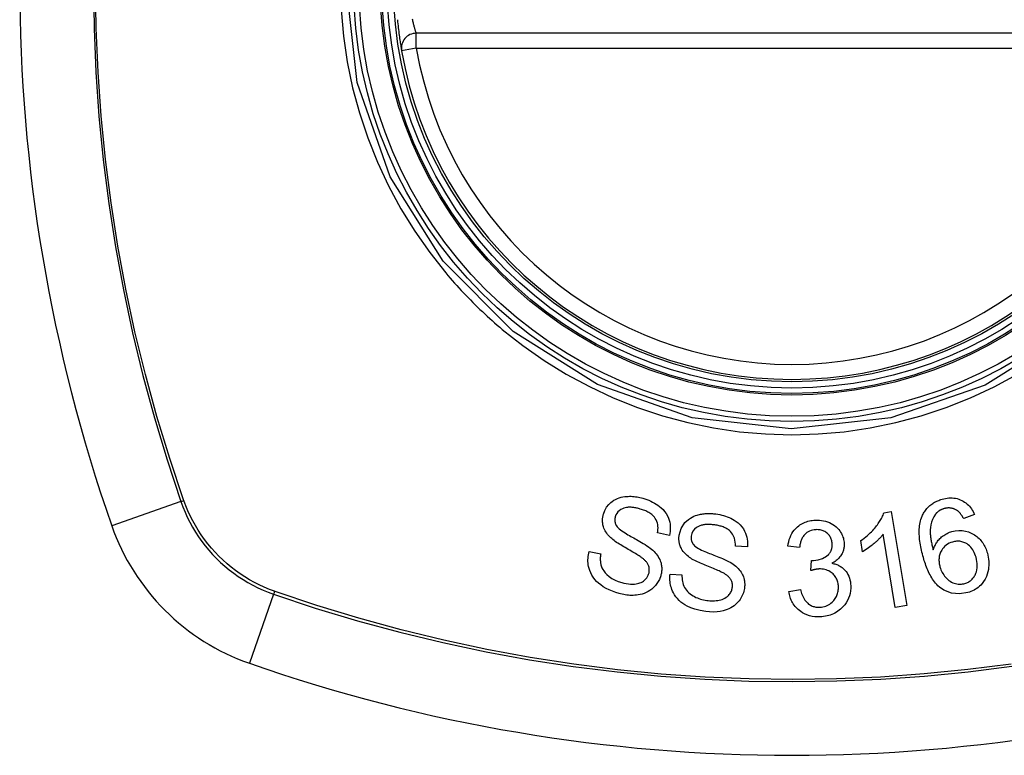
# Model space of a CAD drawing. Header units: inches. Extents: x 5 to 143, y 9 to 75.
# Tile 86 of 125: x 75.315 to 76.093, y 51.816 to 52.397. Entities that reach past the tile are written whole.
import ezdxf

# ---------------------------------------------------------------- set-up
doc = ezdxf.new("R2010")
doc.units = ezdxf.units.IN
doc.header["$MEASUREMENT"] = 0
doc.layers.add('Visible Edges(ANSI)', color=7, linetype='Continuous', lineweight=25)
doc.layers.add('Visible Tangent Edges(ANSI)', color=7, linetype='Continuous', lineweight=25)

msp = doc.modelspace()

# ---------------------------------------------------------------- linework, layer by layer
at = {"layer": 'Visible Edges(ANSI)'}
for p, q in [((76.22216, 52.38671), (75.62856, 52.38671)), ((75.99809, 52.00762), (76.00395, 52.00858)), ((76.00395, 52.00858), (76.01616, 51.93429)), ((76.06974, 52.0062), (76.06116, 52.00297)), ((75.82858, 51.98976), (75.81925, 51.99166)), ((76.00708, 51.9328), (75.99757, 51.99068)), ((75.89023, 51.98054), (75.88073, 51.98112)), ((75.93149, 51.98007), (75.92222, 51.9813)), ((75.9812, 51.97675), (75.97976, 51.98555)), ((75.76509, 51.97698), (75.77432, 51.97517)), ((75.94041, 51.96183), (75.941, 51.96993)), ((75.82914, 51.95905), (75.83853, 51.95854)), ((75.92298, 51.94534), (75.93211, 51.94697)), ((76.01616, 51.93429), (76.00708, 51.9328))]:
    msp.add_line(p, q, dxfattribs=at)
at = {"layer": 'Visible Edges(ANSI)', "flags": 128}
for points in [[(75.61368, 52.39744), (75.61383, 52.39584), (75.61399, 52.39425), (75.61416, 52.39268), (75.61433, 52.39112), (75.6145, 52.38959), (75.61468, 52.38809), (75.61486, 52.38663), (75.61505, 52.38521), (75.61523, 52.38385), (75.61541, 52.38254), (75.61559, 52.38129), (75.61576, 52.38012), (75.61593, 52.37902), (75.61608, 52.378), (75.61623, 52.37706), (75.61637, 52.3762), (75.61649, 52.37544), (75.6166, 52.37477), (75.6167, 52.3742), (75.61677, 52.37373), (75.61684, 52.37337), (75.61688, 52.3731), (75.61691, 52.37294), (75.61692, 52.37289)], [(75.77646, 52.00649), (75.77751, 52.0093), (75.779, 52.01192), (75.78068, 52.01406), (75.78223, 52.01559), (75.78348, 52.0166), (75.78474, 52.01746), (75.78606, 52.01821), (75.78746, 52.01886), (75.78891, 52.0194), (75.79038, 52.01983), (75.79183, 52.02015), (75.79325, 52.02037), (75.79462, 52.02052), (75.79593, 52.02059), (75.79717, 52.02062), (75.79835, 52.0206), (75.79952, 52.02054), (75.80069, 52.02044), (75.80186, 52.0203), (75.80302, 52.02013), (75.80418, 52.01992), (75.80533, 52.01967), (75.80647, 52.01939), (75.80761, 52.01908)], [(75.80761, 52.01908), (75.8092, 52.0186), (75.81077, 52.01806), (75.81232, 52.01747), (75.81384, 52.01681), (75.81532, 52.0161), (75.81677, 52.01532), (75.81818, 52.01447), (75.81954, 52.01356), (75.82087, 52.01256), (75.82221, 52.01142), (75.82355, 52.01011), (75.82484, 52.00862), (75.82604, 52.00693), (75.82706, 52.00513), (75.82785, 52.00337), (75.82843, 52.00167), (75.82883, 52.00006), (75.8291, 51.99855), (75.82925, 51.99708), (75.82931, 51.9956), (75.82926, 51.99413), (75.82912, 51.99267), (75.8289, 51.99121), (75.82858, 51.98976)], [(76.04409, 52.01829), (76.0454, 52.01864), (76.04671, 52.01892), (76.04804, 52.01913), (76.04938, 52.01928), (76.05072, 52.01934), (76.05206, 52.01933), (76.05339, 52.01922), (76.0547, 52.01903), (76.05598, 52.01875), (76.05723, 52.01839), (76.05846, 52.01794), (76.05965, 52.0174), (76.0608, 52.01679), (76.0619, 52.01611), (76.06294, 52.01536), (76.06393, 52.01453), (76.06487, 52.01364), (76.06574, 52.0127), (76.06655, 52.01171), (76.0673, 52.01068), (76.06799, 52.0096), (76.06863, 52.0085), (76.06921, 52.00736), (76.06974, 52.0062)], [(75.80558, 52.01056), (75.80487, 52.01076), (75.80416, 52.01095), (75.80344, 52.01112), (75.80272, 52.01128), (75.802, 52.01143), (75.80128, 52.01156), (75.80055, 52.01167), (75.79982, 52.01177), (75.79908, 52.01185), (75.79834, 52.0119), (75.7976, 52.01193), (75.79686, 52.01193), (75.79612, 52.0119), (75.79539, 52.01184), (75.79464, 52.01174), (75.79372, 52.01156), (75.79264, 52.01124), (75.79143, 52.01076), (75.79015, 52.01007), (75.78895, 52.00923), (75.7879, 52.00824), (75.78701, 52.0071), (75.78632, 52.00586), (75.78583, 52.00451)], [(76.02832, 52.00485), (76.02868, 52.00565), (76.02907, 52.00644), (76.02948, 52.00722), (76.02992, 52.00798), (76.0304, 52.00872), (76.0309, 52.00945), (76.03143, 52.01016), (76.032, 52.01085), (76.03258, 52.01152), (76.0332, 52.01215), (76.03384, 52.01277), (76.03451, 52.01336), (76.0352, 52.01392), (76.03593, 52.01446), (76.03667, 52.01497), (76.03743, 52.01545), (76.03822, 52.0159), (76.03901, 52.01632), (76.03983, 52.01672), (76.04066, 52.01709), (76.0415, 52.01743), (76.04236, 52.01774), (76.04322, 52.01803), (76.04409, 52.01829)], [(76.05561, 52.00964), (76.05524, 52.00985), (76.05486, 52.01005), (76.05448, 52.01024), (76.05409, 52.01042), (76.05369, 52.01058), (76.05328, 52.01073), (76.05288, 52.01087), (76.05246, 52.01099), (76.05205, 52.0111), (76.05163, 52.01119), (76.05121, 52.01126), (76.05079, 52.01133), (76.05037, 52.01137), (76.04994, 52.0114), (76.04951, 52.01142), (76.04907, 52.01142), (76.04864, 52.0114), (76.0482, 52.01137), (76.04777, 52.01132), (76.04733, 52.01126), (76.0469, 52.01119), (76.04647, 52.0111), (76.04605, 52.011), (76.04562, 52.01088)], [(75.78219, 51.98789), (75.78135, 51.98873), (75.78055, 51.9896), (75.77979, 51.9905), (75.77908, 51.99144), (75.77842, 51.99241), (75.77783, 51.99342), (75.77731, 51.99445), (75.77688, 51.99544), (75.77655, 51.99639), (75.77629, 51.99727), (75.7761, 51.99808), (75.77596, 51.99883), (75.77587, 51.9995), (75.7758, 52.00015), (75.77576, 52.00079), (75.77574, 52.00143), (75.77575, 52.00207), (75.77578, 52.00271), (75.77584, 52.00334), (75.77592, 52.00398), (75.77602, 52.00461), (75.77615, 52.00524), (75.77629, 52.00586), (75.77646, 52.00649)], [(75.78583, 52.00451), (75.78575, 52.00421), (75.78567, 52.00391), (75.78561, 52.0036), (75.78555, 52.00329), (75.78551, 52.00298), (75.78547, 52.00267), (75.78545, 52.00236), (75.78544, 52.00205), (75.78544, 52.00173), (75.78545, 52.00142), (75.78547, 52.00111), (75.7855, 52.0008), (75.78555, 52.00049), (75.78561, 52.00018), (75.78568, 51.99987), (75.78576, 51.99957), (75.78585, 51.99927), (75.78595, 51.99898), (75.78606, 51.99869), (75.78619, 51.9984), (75.78632, 51.99811), (75.78647, 51.99783), (75.78662, 51.99756), (75.78679, 51.99728)], [(75.81925, 51.99166), (75.81945, 51.99296), (75.81956, 51.99427), (75.8196, 51.99559), (75.81953, 51.99691), (75.81936, 51.99821), (75.81907, 51.99949), (75.81866, 52.00074), (75.81812, 52.00195), (75.81747, 52.00308), (75.81677, 52.00406), (75.81605, 52.00489), (75.81535, 52.00559), (75.81466, 52.00619), (75.81393, 52.00674), (75.81318, 52.00727), (75.8124, 52.00775), (75.81159, 52.0082), (75.81077, 52.00862), (75.80993, 52.00901), (75.80908, 52.00937), (75.80822, 52.0097), (75.80735, 52.01001), (75.80647, 52.0103), (75.80558, 52.01056)], [(75.83629, 51.98985), (75.83787, 51.99522), (75.84089, 51.99983), (75.84364, 52.00241), (75.84515, 52.00345), (75.84659, 52.00425), (75.84797, 52.0049), (75.84927, 52.0054), (75.85044, 52.00578), (75.85143, 52.00605), (75.85234, 52.00627), (75.85325, 52.00646), (75.85417, 52.00662), (75.85509, 52.00676), (75.85602, 52.00687), (75.85695, 52.00696), (75.85788, 52.00702), (75.85882, 52.00705), (75.85976, 52.00707), (75.8607, 52.00705), (75.86164, 52.00702), (75.86258, 52.00696), (75.86352, 52.00688), (75.86445, 52.00678), (75.86539, 52.00666)], [(75.86539, 52.00666), (75.86691, 52.00642), (75.86843, 52.00613), (75.86994, 52.00579), (75.87143, 52.0054), (75.8729, 52.00495), (75.87435, 52.00445), (75.87577, 52.00388), (75.87717, 52.00325), (75.87853, 52.00255), (75.87989, 52.00177), (75.88135, 52.00079), (75.88288, 51.99961), (75.88442, 51.99818), (75.88588, 51.99651), (75.8871, 51.99478), (75.88807, 51.99306), (75.88881, 51.99139), (75.88937, 51.98982), (75.88979, 51.9883), (75.89009, 51.98676), (75.89028, 51.98522), (75.89036, 51.98366), (75.89035, 51.9821), (75.89023, 51.98054)], [(75.97976, 51.98555), (75.98122, 51.98658), (75.9826, 51.9876), (75.98389, 51.98863), (75.98511, 51.98965), (75.98625, 51.99066), (75.98733, 51.99166), (75.98833, 51.99265), (75.98926, 51.99363), (75.99013, 51.99458), (75.99094, 51.99552), (75.99169, 51.99644), (75.99239, 51.99733), (75.99304, 51.99819), (75.99364, 51.99902), (75.99419, 51.99983), (75.99473, 52.00064), (75.99524, 52.00147), (75.99574, 52.00231), (75.99621, 52.00317), (75.99665, 52.00404), (75.99707, 52.00492), (75.99745, 52.00581), (75.99779, 52.00671), (75.99809, 52.00762)], [(76.02929, 51.97224), (76.02889, 51.97366), (76.02851, 51.97508), (76.02816, 51.9765), (76.02782, 51.97793), (76.02751, 51.97935), (76.02723, 51.98078), (76.02697, 51.9822), (76.02674, 51.98362), (76.02653, 51.98503), (76.02636, 51.98644), (76.02623, 51.98784), (76.02613, 51.98922), (76.02606, 51.9906), (76.02603, 51.99196), (76.02604, 51.99331), (76.0261, 51.99464), (76.02619, 51.99596), (76.02633, 51.99726), (76.02652, 51.99855), (76.02676, 51.99984), (76.02706, 52.00112), (76.02742, 52.00238), (76.02784, 52.00363), (76.02832, 52.00485)], [(76.03888, 52.00639), (76.03758, 52.00447), (76.03654, 52.0024), (76.03576, 52.00023), (76.03521, 51.99801), (76.03489, 51.99593), (76.03473, 51.99412), (76.0347, 51.99266), (76.03472, 51.99162), (76.03476, 51.9908), (76.03483, 51.98996), (76.03491, 51.98911), (76.035, 51.98826), (76.03512, 51.98741), (76.03524, 51.98655), (76.03539, 51.98569), (76.03554, 51.98483), (76.03571, 51.98397), (76.03588, 51.98312), (76.03607, 51.98227), (76.03627, 51.98143), (76.03647, 51.9806), (76.03667, 51.97978), (76.03689, 51.97897), (76.0371, 51.97817)], [(76.04562, 52.01088), (76.04529, 52.01078), (76.04496, 52.01068), (76.04463, 52.01056), (76.0443, 52.01044), (76.04398, 52.01031), (76.04366, 52.01017), (76.04335, 52.01002), (76.04304, 52.00987), (76.04273, 52.00971), (76.04243, 52.00954), (76.04214, 52.00936), (76.04185, 52.00917), (76.04156, 52.00898), (76.04128, 52.00877), (76.04101, 52.00857), (76.04075, 52.00835), (76.04049, 52.00813), (76.04024, 52.0079), (76.04, 52.00767), (76.03976, 52.00742), (76.03953, 52.00718), (76.03931, 52.00692), (76.03909, 52.00666), (76.03888, 52.00639)], [(76.06116, 52.00297), (76.06098, 52.00328), (76.0608, 52.00359), (76.06062, 52.0039), (76.06043, 52.00422), (76.06024, 52.00453), (76.06004, 52.00484), (76.05984, 52.00515), (76.05963, 52.00546), (76.05942, 52.00576), (76.0592, 52.00606), (76.05898, 52.00636), (76.05876, 52.00665), (76.05853, 52.00694), (76.0583, 52.00722), (76.05806, 52.00749), (76.05782, 52.00776), (76.05757, 52.00802), (76.05731, 52.00827), (76.05705, 52.00853), (76.05678, 52.00877), (76.0565, 52.009), (76.05621, 52.00923), (76.05592, 52.00944), (76.05561, 52.00964)], [(75.78679, 51.99728), (75.78734, 51.99654), (75.78808, 51.99576), (75.78897, 51.99496), (75.79, 51.99413), (75.79112, 51.9933), (75.7923, 51.99249), (75.79351, 51.99171), (75.7947, 51.99096), (75.79585, 51.99027), (75.79698, 51.9896), (75.7981, 51.98896), (75.79923, 51.98833), (75.80036, 51.9877), (75.80151, 51.98706), (75.80269, 51.9864), (75.80391, 51.98572), (75.80518, 51.98499), (75.80651, 51.9842), (75.8079, 51.98336), (75.80933, 51.98247), (75.81076, 51.98155), (75.81212, 51.98062), (75.81338, 51.9797), (75.8145, 51.97881)], [(75.86456, 51.99794), (75.86391, 51.99803), (75.86325, 51.99811), (75.86259, 51.99817), (75.86193, 51.99823), (75.86127, 51.99828), (75.86061, 51.99831), (75.85995, 51.99833), (75.85929, 51.99834), (75.85862, 51.99833), (75.85796, 51.9983), (75.8573, 51.99826), (75.85663, 51.9982), (75.85598, 51.99811), (75.85533, 51.99801), (75.85468, 51.99788), (75.85404, 51.99772), (75.85341, 51.99754), (75.85276, 51.99731), (75.85166, 51.99682), (75.85012, 51.99589), (75.84852, 51.99456), (75.84723, 51.99297), (75.84633, 51.99116), (75.84584, 51.9892)], [(75.88073, 51.98112), (75.88073, 51.98276), (75.88061, 51.98439), (75.88035, 51.98601), (75.87993, 51.98759), (75.87934, 51.98912), (75.87856, 51.99057), (75.87767, 51.99183), (75.87679, 51.99281), (75.87602, 51.99353), (75.87538, 51.99404), (75.87471, 51.99452), (75.87401, 51.99495), (75.8733, 51.99536), (75.87256, 51.99572), (75.8718, 51.99606), (75.87104, 51.99637), (75.87025, 51.99665), (75.86946, 51.9969), (75.86865, 51.99713), (75.86784, 51.99733), (75.86703, 51.99751), (75.86621, 51.99767), (75.86539, 51.99782), (75.86456, 51.99794)], [(75.92222, 51.9813), (75.92249, 51.983), (75.92286, 51.98469), (75.92333, 51.98635), (75.9239, 51.98798), (75.92458, 51.98957), (75.92538, 51.99111), (75.92627, 51.99254), (75.92719, 51.99379), (75.92812, 51.99487), (75.92904, 51.99581), (75.92993, 51.99661), (75.93082, 51.99734), (75.93175, 51.99801), (75.93272, 51.99862), (75.93373, 51.99919), (75.93477, 51.9997), (75.93585, 52.00015), (75.93695, 52.00054), (75.93807, 52.00088), (75.9392, 52.00116), (75.94035, 52.00139), (75.94152, 52.00156), (75.94269, 52.00169), (75.94387, 52.00177)], [(75.94387, 52.00177), (75.94551, 52.00179), (75.94715, 52.00172), (75.94877, 52.00155), (75.95037, 52.00126), (75.95195, 52.00088), (75.9535, 52.00038), (75.955, 51.99978), (75.95644, 51.9991), (75.95781, 51.99832), (75.95911, 51.99744), (75.96033, 51.99647), (75.96144, 51.99542), (75.9624, 51.99436), (75.96322, 51.99329), (75.96391, 51.99225), (75.96449, 51.99124), (75.96497, 51.99029), (75.96539, 51.98935), (75.96575, 51.98838), (75.96606, 51.98741), (75.9663, 51.98642), (75.96649, 51.98542), (75.96662, 51.9844), (75.9667, 51.98337)], [(75.80675, 51.97211), (75.80614, 51.97256), (75.80543, 51.97304), (75.80464, 51.97356), (75.80375, 51.97411), (75.8028, 51.97469), (75.80178, 51.9753), (75.80071, 51.97593), (75.79959, 51.97658), (75.79844, 51.97725), (75.79726, 51.97793), (75.79606, 51.97863), (75.79485, 51.97933), (75.79365, 51.98003), (75.79245, 51.98074), (75.79128, 51.98144), (75.79013, 51.98214), (75.78903, 51.98283), (75.78796, 51.98352), (75.7869, 51.98422), (75.78585, 51.98494), (75.78484, 51.98568), (75.78388, 51.98642), (75.78299, 51.98716), (75.78219, 51.98789)], [(75.84456, 51.97224), (75.8436, 51.97295), (75.84268, 51.9737), (75.8418, 51.97449), (75.84097, 51.97532), (75.84019, 51.97619), (75.83946, 51.97711), (75.8388, 51.97807), (75.83823, 51.979), (75.83777, 51.97989), (75.83739, 51.98073), (75.83709, 51.98151), (75.83685, 51.98223), (75.83667, 51.98288), (75.83651, 51.98351), (75.83639, 51.98414), (75.83628, 51.98477), (75.8362, 51.9854), (75.83615, 51.98603), (75.83612, 51.98667), (75.83611, 51.9873), (75.83612, 51.98794), (75.83616, 51.98857), (75.83622, 51.98921), (75.83629, 51.98985)], [(75.84584, 51.9892), (75.8458, 51.98889), (75.84577, 51.98858), (75.84575, 51.98827), (75.84574, 51.98796), (75.84574, 51.98764), (75.84575, 51.98733), (75.84577, 51.98702), (75.8458, 51.98671), (75.84584, 51.9864), (75.8459, 51.98609), (75.84596, 51.98578), (75.84604, 51.98548), (75.84613, 51.98518), (75.84623, 51.98488), (75.84634, 51.98459), (75.84646, 51.9843), (75.84659, 51.98402), (75.84673, 51.98374), (75.84689, 51.98346), (75.84705, 51.9832), (75.84722, 51.98293), (75.84741, 51.98267), (75.8476, 51.98242), (75.8478, 51.98217)], [(75.94439, 51.99424), (75.94309, 51.99412), (75.94181, 51.9939), (75.94057, 51.99356), (75.93937, 51.9931), (75.93823, 51.99252), (75.93723, 51.99187), (75.93641, 51.99121), (75.93577, 51.99061), (75.93526, 51.99007), (75.9348, 51.98951), (75.93437, 51.98892), (75.93398, 51.98832), (75.93362, 51.98769), (75.93329, 51.98705), (75.933, 51.98639), (75.93273, 51.98572), (75.9325, 51.98503), (75.93228, 51.98434), (75.9321, 51.98363), (75.93193, 51.98293), (75.93179, 51.98221), (75.93167, 51.9815), (75.93157, 51.98078), (75.93149, 51.98007)], [(75.95721, 51.9831), (75.95716, 51.98387), (75.95706, 51.98463), (75.95692, 51.98539), (75.95673, 51.98613), (75.95649, 51.98686), (75.9562, 51.98758), (75.95586, 51.98826), (75.95547, 51.98893), (75.95503, 51.98956), (75.95454, 51.99018), (75.95401, 51.99076), (75.95342, 51.99131), (75.9528, 51.99183), (75.95214, 51.9923), (75.95146, 51.99272), (75.95074, 51.99309), (75.95001, 51.99341), (75.94924, 51.99367), (75.94846, 51.99389), (75.94766, 51.99405), (75.94685, 51.99416), (75.94603, 51.99423), (75.94521, 51.99425), (75.94439, 51.99424)], [(75.99757, 51.99068), (75.99716, 51.99015), (75.99674, 51.98963), (75.99631, 51.98911), (75.99586, 51.9886), (75.9954, 51.9881), (75.99493, 51.9876), (75.99446, 51.98711), (75.99397, 51.98662), (75.99348, 51.98614), (75.99299, 51.98567), (75.99249, 51.98521), (75.99199, 51.98475), (75.99148, 51.9843), (75.99098, 51.98386), (75.99039, 51.98336), (75.98969, 51.98278), (75.98888, 51.98211), (75.98798, 51.98139), (75.98699, 51.98063), (75.98593, 51.97984), (75.98481, 51.97905), (75.98364, 51.97825), (75.98244, 51.97748), (75.9812, 51.97675)], [(76.0371, 51.97817), (76.03734, 51.97891), (76.0376, 51.97963), (76.03788, 51.98035), (76.03819, 51.98106), (76.03852, 51.98177), (76.03887, 51.98246), (76.03925, 51.98314), (76.03966, 51.98381), (76.0401, 51.98448), (76.04058, 51.98515), (76.04111, 51.98581), (76.04169, 51.98648), (76.04232, 51.98714), (76.043, 51.9878), (76.04375, 51.98846), (76.04455, 51.98911), (76.04537, 51.98971), (76.04623, 51.99028), (76.04711, 51.99081), (76.04802, 51.9913), (76.04895, 51.99175), (76.04991, 51.99215), (76.05088, 51.9925), (76.05188, 51.99281)], [(76.05188, 51.99281), (76.05453, 51.99341), (76.05723, 51.99369), (76.05994, 51.9936), (76.06259, 51.99316), (76.06505, 51.99242), (76.06708, 51.99156), (76.06864, 51.99073), (76.06972, 51.99008), (76.07067, 51.98943), (76.07158, 51.98875), (76.07245, 51.98801), (76.07327, 51.98724), (76.07406, 51.98643), (76.07481, 51.98557), (76.07552, 51.98467), (76.07617, 51.98375), (76.07679, 51.9828), (76.07735, 51.98183), (76.07787, 51.98083), (76.07836, 51.97981), (76.0788, 51.97877), (76.0792, 51.97772), (76.07956, 51.97665), (76.07989, 51.97557)], [(75.8478, 51.98217), (75.84847, 51.9815), (75.84932, 51.98082), (75.85034, 51.98014), (75.85149, 51.97946), (75.85273, 51.97879), (75.85401, 51.97815), (75.85531, 51.97755), (75.85657, 51.97699), (75.85779, 51.97647), (75.85898, 51.97598), (75.86017, 51.97551), (75.86136, 51.97504), (75.86257, 51.97458), (75.86379, 51.97411), (75.86505, 51.97362), (75.86636, 51.9731), (75.86772, 51.97255), (75.86916, 51.97196), (75.87066, 51.97132), (75.87221, 51.97064), (75.87374, 51.96992), (75.87522, 51.96919), (75.87659, 51.96846), (75.87781, 51.96773)], [(75.94249, 51.96988), (75.94618, 51.97038), (75.94964, 51.97154), (75.95265, 51.97326), (75.95434, 51.97466), (75.95483, 51.97519), (75.95512, 51.97555), (75.95538, 51.97591), (75.95563, 51.97628), (75.95586, 51.97666), (75.95607, 51.97705), (75.95626, 51.97745), (75.95643, 51.97786), (75.95659, 51.97827), (75.95673, 51.9787), (75.95685, 51.97913), (75.95695, 51.97956), (75.95704, 51.98), (75.95711, 51.98044), (75.95716, 51.98088), (75.9572, 51.98132), (75.95722, 51.98177), (75.95723, 51.98221), (75.95723, 51.98266), (75.95721, 51.9831)], [(75.9667, 51.98337), (75.96672, 51.98268), (75.96671, 51.98199), (75.96668, 51.98131), (75.96661, 51.98062), (75.96652, 51.97994), (75.96639, 51.97926), (75.96624, 51.97858), (75.96606, 51.97792), (75.96584, 51.97726), (75.9656, 51.97661), (75.96532, 51.97596), (75.965, 51.97528), (75.96462, 51.97458), (75.96419, 51.97387), (75.9637, 51.97315), (75.96314, 51.97243), (75.96251, 51.97171), (75.96183, 51.97102), (75.96112, 51.97038), (75.96037, 51.96977), (75.95959, 51.9692), (75.95878, 51.96866), (75.95794, 51.96817), (75.95707, 51.9677)], [(76.0523, 51.98449), (76.05092, 51.98403), (76.0496, 51.98345), (76.04835, 51.98274), (76.04719, 51.98192), (76.04613, 51.98098), (76.04519, 51.97997), (76.04442, 51.97897), (76.0438, 51.97803), (76.04333, 51.97719), (76.04295, 51.97641), (76.04262, 51.97562), (76.04233, 51.97482), (76.0421, 51.97401), (76.04191, 51.97318), (76.04177, 51.97234), (76.04167, 51.97149), (76.04163, 51.97064), (76.04163, 51.96979), (76.04167, 51.96895), (76.04175, 51.9681), (76.04187, 51.96726), (76.04202, 51.96643), (76.04221, 51.9656), (76.04243, 51.96477)], [(76.07093, 51.97241), (76.07054, 51.97366), (76.07009, 51.97489), (76.06956, 51.9761), (76.06897, 51.97727), (76.0683, 51.97839), (76.06755, 51.97947), (76.06671, 51.98047), (76.06578, 51.98141), (76.06479, 51.98224), (76.06382, 51.98292), (76.06291, 51.98346), (76.06207, 51.98388), (76.06131, 51.9842), (76.06053, 51.98448), (76.05974, 51.98471), (76.05893, 51.98489), (76.0581, 51.98502), (76.05727, 51.98509), (76.05644, 51.98511), (76.0556, 51.98508), (76.05477, 51.985), (76.05394, 51.98487), (76.05311, 51.9847), (76.0523, 51.98449)], [(75.78886, 51.94376), (75.7862, 51.94458), (75.78357, 51.94553), (75.78099, 51.94661), (75.77851, 51.94785), (75.77623, 51.94917), (75.77428, 51.95052), (75.77259, 51.95189), (75.77106, 51.95334), (75.76966, 51.9549), (75.7684, 51.95658), (75.76729, 51.95835), (75.7664, 51.96012), (75.7657, 51.96184), (75.76517, 51.96348), (75.76478, 51.96502), (75.76452, 51.96643), (75.76435, 51.96776), (75.76425, 51.96909), (75.76422, 51.97042), (75.76426, 51.97174), (75.76437, 51.97306), (75.76455, 51.97437), (75.76479, 51.97568), (75.76509, 51.97698)], [(75.77432, 51.97517), (75.77421, 51.97444), (75.77412, 51.97371), (75.77405, 51.97298), (75.774, 51.97225), (75.77397, 51.97151), (75.77396, 51.97078), (75.77397, 51.97005), (75.77402, 51.96931), (75.77408, 51.96858), (75.77418, 51.96785), (75.77431, 51.96713), (75.77447, 51.96641), (75.77467, 51.9657), (75.77493, 51.96493), (75.77532, 51.96397), (75.77591, 51.96285), (75.77672, 51.96159), (75.7778, 51.96023), (75.77923, 51.95875), (75.78103, 51.95722), (75.78321, 51.95572), (75.78565, 51.95438), (75.78821, 51.95328), (75.79087, 51.9524)], [(75.8145, 51.97881), (75.81548, 51.97792), (75.81642, 51.977), (75.81732, 51.97604), (75.81817, 51.97504), (75.81897, 51.97399), (75.81969, 51.97291), (75.82035, 51.97179), (75.82091, 51.97068), (75.82135, 51.96962), (75.82171, 51.96861), (75.82198, 51.96765), (75.82218, 51.96676), (75.82232, 51.96593), (75.82242, 51.96517), (75.82248, 51.96441), (75.82251, 51.96366), (75.82251, 51.96291), (75.82248, 51.96216), (75.82243, 51.96141), (75.82234, 51.96066), (75.82222, 51.95992), (75.82207, 51.95918), (75.8219, 51.95845), (75.82171, 51.95771)], [(76.06207, 51.95167), (76.06281, 51.9519), (76.06354, 51.95218), (76.06424, 51.95249), (76.06492, 51.95285), (76.06558, 51.95325), (76.06622, 51.95369), (76.06683, 51.95417), (76.0674, 51.95468), (76.06794, 51.95523), (76.06844, 51.95581), (76.06891, 51.95641), (76.06935, 51.95703), (76.06975, 51.95768), (76.07012, 51.95834), (76.07046, 51.95903), (76.07084, 51.9599), (76.07123, 51.96102), (76.07158, 51.96238), (76.07183, 51.96398), (76.07193, 51.96568), (76.07187, 51.96739), (76.07167, 51.96908), (76.07135, 51.97076), (76.07093, 51.97241)], [(76.07989, 51.97557), (76.0803, 51.97399), (76.08063, 51.9724), (76.08086, 51.97079), (76.08101, 51.96917), (76.08106, 51.96754), (76.08102, 51.96591), (76.08089, 51.96429), (76.08066, 51.96267), (76.08031, 51.96099), (76.0798, 51.95913), (76.07907, 51.95715), (76.07809, 51.9551), (76.07693, 51.95323), (76.07576, 51.95169), (76.07464, 51.95045), (76.07364, 51.94949), (76.07263, 51.94864), (76.07158, 51.94785), (76.07047, 51.94713), (76.06932, 51.94647), (76.06813, 51.94587), (76.0669, 51.94534), (76.06565, 51.94488), (76.06437, 51.94448)], [(75.81229, 51.95952), (75.81248, 51.96024), (75.81261, 51.96096), (75.8127, 51.96169), (75.81273, 51.96243), (75.8127, 51.96317), (75.81262, 51.9639), (75.81248, 51.96462), (75.8123, 51.96529), (75.81209, 51.9659), (75.81185, 51.96647), (75.81159, 51.96698), (75.81131, 51.96746), (75.81102, 51.96791), (75.8107, 51.96834), (75.81037, 51.96877), (75.81002, 51.96918), (75.80965, 51.96959), (75.80926, 51.96998), (75.80886, 51.97036), (75.80845, 51.97074), (75.80803, 51.9711), (75.80761, 51.97145), (75.80718, 51.97179), (75.80675, 51.97211)], [(75.87107, 51.96002), (75.8704, 51.96038), (75.86963, 51.96076), (75.86877, 51.96117), (75.86782, 51.96159), (75.86679, 51.96204), (75.86569, 51.9625), (75.86454, 51.96298), (75.86334, 51.96347), (75.8621, 51.96397), (75.86083, 51.96448), (75.85955, 51.965), (75.85826, 51.96552), (75.85697, 51.96605), (75.85569, 51.96659), (75.85443, 51.96712), (75.8532, 51.96765), (75.85202, 51.96818), (75.85087, 51.96871), (75.84972, 51.96926), (75.84858, 51.96983), (75.84748, 51.97042), (75.84643, 51.97102), (75.84545, 51.97163), (75.84456, 51.97224)], [(75.87781, 51.96773), (75.87891, 51.96699), (75.87998, 51.96621), (75.881, 51.96537), (75.88199, 51.9645), (75.88292, 51.96357), (75.88379, 51.9626), (75.8846, 51.96158), (75.88531, 51.96055), (75.8859, 51.95955), (75.88639, 51.95859), (75.88679, 51.95768), (75.88711, 51.95682), (75.88736, 51.95602), (75.88756, 51.95528), (75.88773, 51.95455), (75.88786, 51.95381), (75.88797, 51.95307), (75.88804, 51.95233), (75.88808, 51.95158), (75.8881, 51.95084), (75.88809, 51.95009), (75.88804, 51.94934), (75.88798, 51.94859), (75.88789, 51.94785)], [(75.941, 51.96993), (75.94106, 51.96992), (75.94112, 51.96992), (75.94119, 51.96992), (75.94125, 51.96991), (75.94131, 51.96991), (75.94138, 51.9699), (75.94144, 51.9699), (75.9415, 51.9699), (75.94157, 51.96989), (75.94163, 51.96989), (75.94169, 51.96989), (75.94176, 51.96989), (75.94182, 51.96988), (75.94188, 51.96988), (75.94194, 51.96988), (75.942, 51.96988), (75.94206, 51.96988), (75.94213, 51.96988), (75.94219, 51.96988), (75.94225, 51.96988), (75.94231, 51.96988), (75.94237, 51.96988), (75.94243, 51.96988), (75.94249, 51.96988)], [(75.95707, 51.9677), (75.95786, 51.96754), (75.95864, 51.96736), (75.9594, 51.96715), (75.96016, 51.96691), (75.96091, 51.96664), (75.96164, 51.96634), (75.96235, 51.96601), (75.96306, 51.96564), (75.96374, 51.96524), (75.9644, 51.96482), (75.96504, 51.96436), (75.96565, 51.96388), (75.96623, 51.96336), (75.96683, 51.96279), (75.96749, 51.96206), (75.96821, 51.96118), (75.96895, 51.96011), (75.96967, 51.95887), (75.97033, 51.95746), (75.97087, 51.956), (75.97129, 51.95451), (75.9716, 51.95299), (75.9718, 51.95146), (75.97192, 51.94991)], [(76.06437, 51.94448), (76.05789, 51.94341), (76.05144, 51.94407), (76.04559, 51.94643), (76.042, 51.94889), (76.04084, 51.94993), (76.03991, 51.95089), (76.03902, 51.95189), (76.03818, 51.95293), (76.03738, 51.954), (76.03663, 51.9551), (76.03592, 51.95622), (76.03526, 51.95735), (76.03462, 51.95851), (76.03401, 51.9597), (76.03342, 51.96091), (76.03287, 51.96214), (76.03234, 51.96339), (76.03183, 51.96464), (76.03135, 51.96591), (76.03089, 51.96718), (76.03046, 51.96845), (76.03005, 51.96972), (76.02966, 51.97099), (76.02929, 51.97224)], [(76.04243, 51.96477), (76.04278, 51.96367), (76.04319, 51.96259), (76.04365, 51.96153), (76.04417, 51.9605), (76.04475, 51.95949), (76.0454, 51.9585), (76.04612, 51.95752), (76.04689, 51.95659), (76.04772, 51.9557), (76.04859, 51.95488), (76.04951, 51.95413), (76.05048, 51.95344), (76.05151, 51.95284), (76.05259, 51.95232), (76.05367, 51.95191), (76.05472, 51.9516), (76.05574, 51.95138), (76.0567, 51.95124), (76.05762, 51.95116), (76.05851, 51.95114), (76.05941, 51.95119), (76.06031, 51.95129), (76.06119, 51.95145), (76.06207, 51.95167)], [(75.82171, 51.95771), (75.8207, 51.95495), (75.81928, 51.95236), (75.81762, 51.95014), (75.81599, 51.94843), (75.81459, 51.94722), (75.81322, 51.94621), (75.81177, 51.94532), (75.81024, 51.94455), (75.80863, 51.94389), (75.80703, 51.94337), (75.80546, 51.94296), (75.80394, 51.94267), (75.80249, 51.94247), (75.80114, 51.94234), (75.79989, 51.94228), (75.79865, 51.94227), (75.79741, 51.9423), (75.79618, 51.94239), (75.79494, 51.94251), (75.79371, 51.94268), (75.79249, 51.94289), (75.79127, 51.94315), (75.79006, 51.94343), (75.78886, 51.94376)], [(75.79087, 51.9524), (75.79261, 51.95195), (75.79437, 51.95159), (75.79615, 51.95133), (75.79794, 51.95119), (75.79961, 51.95118), (75.80106, 51.95126), (75.80229, 51.95142), (75.80334, 51.95161), (75.80436, 51.95187), (75.80535, 51.95219), (75.8063, 51.95259), (75.80722, 51.95306), (75.80808, 51.95361), (75.80882, 51.95419), (75.80945, 51.95476), (75.80997, 51.95531), (75.81039, 51.9558), (75.81076, 51.95629), (75.81109, 51.95679), (75.81139, 51.95731), (75.81166, 51.95784), (75.8119, 51.95838), (75.81211, 51.95894), (75.81229, 51.95952)], [(75.8573, 51.92946), (75.85295, 51.93022), (75.8488, 51.93129), (75.8454, 51.93248), (75.84275, 51.93369), (75.84077, 51.93479), (75.83915, 51.93586), (75.83763, 51.93704), (75.83621, 51.93832), (75.8349, 51.9397), (75.8337, 51.94119), (75.83268, 51.9427), (75.83183, 51.94418), (75.83113, 51.94561), (75.83057, 51.94697), (75.83013, 51.94824), (75.82978, 51.94943), (75.8295, 51.95061), (75.82928, 51.95181), (75.82912, 51.953), (75.82901, 51.95421), (75.82897, 51.95541), (75.82897, 51.95662), (75.82903, 51.95783), (75.82914, 51.95905)], [(75.83853, 51.95854), (75.83853, 51.95725), (75.83859, 51.95596), (75.83871, 51.95467), (75.83891, 51.95338), (75.83918, 51.95212), (75.83954, 51.95087), (75.83999, 51.94967), (75.84054, 51.94851), (75.84121, 51.9474), (75.84201, 51.94631), (75.84295, 51.94526), (75.84398, 51.9443), (75.84506, 51.94342), (75.84617, 51.94263), (75.84729, 51.94192), (75.84841, 51.9413), (75.84954, 51.94074), (75.8507, 51.94023), (75.85189, 51.93978), (75.85309, 51.93939), (75.85432, 51.93904), (75.85556, 51.93874), (75.85682, 51.9385), (75.85808, 51.9383)], [(75.87831, 51.94833), (75.87839, 51.94902), (75.87842, 51.94973), (75.87841, 51.95043), (75.87835, 51.95113), (75.87824, 51.95182), (75.87808, 51.95251), (75.87787, 51.95318), (75.87762, 51.95381), (75.87735, 51.95439), (75.87705, 51.95492), (75.87672, 51.95541), (75.87638, 51.95587), (75.87603, 51.95629), (75.87565, 51.9567), (75.87525, 51.95709), (75.87484, 51.95747), (75.8744, 51.95784), (75.87395, 51.95819), (75.87349, 51.95853), (75.87302, 51.95885), (75.87254, 51.95917), (75.87205, 51.95946), (75.87156, 51.95975), (75.87107, 51.96002)], [(75.94681, 51.96316), (75.94654, 51.96314), (75.94628, 51.96312), (75.94601, 51.9631), (75.94575, 51.96307), (75.94548, 51.96304), (75.94522, 51.963), (75.94495, 51.96296), (75.94468, 51.96291), (75.94441, 51.96286), (75.94414, 51.96281), (75.94386, 51.96276), (75.94359, 51.9627), (75.94332, 51.96264), (75.94305, 51.96257), (75.94278, 51.96251), (75.94251, 51.96244), (75.94224, 51.96237), (75.94197, 51.96229), (75.9417, 51.96222), (75.94144, 51.96214), (75.94118, 51.96207), (75.94092, 51.96199), (75.94066, 51.96191), (75.94041, 51.96183)], [(75.96216, 51.94928), (75.96211, 51.95013), (75.96201, 51.95097), (75.96187, 51.95181), (75.96168, 51.95263), (75.96145, 51.95345), (75.96118, 51.95425), (75.96085, 51.95504), (75.96047, 51.95581), (75.96005, 51.95655), (75.95957, 51.95726), (75.95906, 51.95794), (75.9585, 51.95859), (75.95789, 51.95921), (75.95722, 51.95982), (75.95645, 51.96043), (75.95559, 51.96102), (75.95464, 51.96157), (75.9536, 51.96206), (75.95253, 51.96246), (75.95142, 51.96277), (75.95029, 51.96299), (75.94913, 51.96312), (75.94797, 51.96318), (75.94681, 51.96316)], [(75.94747, 51.93292), (75.94868, 51.93301), (75.94988, 51.93319), (75.95105, 51.93346), (75.95219, 51.93382), (75.95329, 51.93427), (75.95434, 51.9348), (75.95535, 51.93542), (75.95629, 51.93611), (75.95712, 51.93682), (75.95786, 51.93754), (75.95851, 51.93826), (75.9591, 51.93899), (75.95963, 51.93974), (75.96012, 51.94051), (75.96056, 51.94132), (75.96095, 51.94215), (75.96129, 51.943), (75.96157, 51.94388), (75.9618, 51.94476), (75.96197, 51.94565), (75.96209, 51.94655), (75.96216, 51.94746), (75.96218, 51.94837), (75.96216, 51.94928)], [(75.97192, 51.94991), (75.97194, 51.94788), (75.97178, 51.94587), (75.97145, 51.94387), (75.97093, 51.94191), (75.97023, 51.94001), (75.96935, 51.93817), (75.9683, 51.93643), (75.96717, 51.93487), (75.96601, 51.9335), (75.96487, 51.93232), (75.96381, 51.93136), (75.96279, 51.93051), (75.96172, 51.92973), (75.9606, 51.92901), (75.95945, 51.92835), (75.95825, 51.92775), (75.95701, 51.92722), (75.95575, 51.92676), (75.95446, 51.92636), (75.95315, 51.92603), (75.95183, 51.92576), (75.95048, 51.92556), (75.94913, 51.92541), (75.94777, 51.92532)], [(75.88789, 51.94785), (75.88769, 51.94668), (75.88742, 51.94552), (75.88709, 51.94438), (75.88668, 51.94326), (75.88621, 51.94217), (75.88568, 51.9411), (75.88508, 51.94007), (75.88442, 51.93906), (75.88369, 51.93807), (75.88285, 51.93707), (75.88191, 51.93607), (75.88085, 51.93508), (75.87966, 51.93412), (75.87837, 51.93322), (75.87701, 51.93242), (75.8756, 51.93171), (75.87414, 51.93109), (75.87263, 51.93056), (75.87095, 51.93007), (75.86882, 51.9296), (75.86624, 51.92923), (75.86328, 51.92907), (75.86029, 51.92915), (75.8573, 51.92946)], [(75.85808, 51.9383), (75.85932, 51.93814), (75.86055, 51.93804), (75.86179, 51.93797), (75.86304, 51.93796), (75.86428, 51.93801), (75.86551, 51.93811), (75.86674, 51.93827), (75.86795, 51.9385), (75.86913, 51.93879), (75.87029, 51.93916), (75.87142, 51.9396), (75.8725, 51.94013), (75.87353, 51.94075), (75.87447, 51.94145), (75.87526, 51.94218), (75.87592, 51.94292), (75.87646, 51.94362), (75.87688, 51.94427), (75.87724, 51.94491), (75.87755, 51.94556), (75.87781, 51.94623), (75.87802, 51.94691), (75.87819, 51.94761), (75.87831, 51.94833)], [(75.94777, 51.92532), (75.94563, 51.92529), (75.94349, 51.92542), (75.94137, 51.92571), (75.93929, 51.92619), (75.93727, 51.92685), (75.93541, 51.92766), (75.9338, 51.92853), (75.93244, 51.92942), (75.93132, 51.93026), (75.93039, 51.93105), (75.92952, 51.93187), (75.9287, 51.93272), (75.92793, 51.93362), (75.9272, 51.93455), (75.92653, 51.93553), (75.92592, 51.93654), (75.92536, 51.93757), (75.92486, 51.93863), (75.92441, 51.93971), (75.92402, 51.94081), (75.92369, 51.94192), (75.9234, 51.94305), (75.92317, 51.94419), (75.92298, 51.94534)], [(75.93211, 51.94697), (75.93241, 51.94588), (75.93273, 51.94478), (75.9331, 51.94369), (75.93351, 51.94262), (75.93396, 51.94157), (75.93446, 51.94055), (75.93502, 51.93955), (75.93564, 51.93859), (75.93633, 51.93767), (75.93709, 51.93682), (75.93787, 51.93607), (75.93864, 51.93546), (75.93938, 51.93495), (75.94007, 51.93454), (75.94075, 51.93419), (75.94144, 51.93388), (75.94215, 51.93362), (75.94288, 51.9334), (75.94362, 51.93321), (75.94437, 51.93307), (75.94514, 51.93298), (75.94592, 51.93292), (75.9467, 51.9329), (75.94747, 51.93292)]]:
    msp.add_lwpolyline(points, dxfattribs=at)
at = {"layer": 'Visible Edges(ANSI)'}
for radius in [0.31988, 0.31496]:
    msp.add_circle((75.92536, 52.42608), radius, dxfattribs=at)
for centre, radius, start, end in [((76.61434, 52.42608), 1.29921, 160.73366, 199.26634), ((75.62856, 52.3749), 0.01181, 90, 189.78402), ((75.92536, 52.42608), 0.31299, 189.78402, 350.21598), ((75.55513, 52.05585), 0.17717, 199.26634, 250.73366), ((75.92536, 53.11505), 1.29921, 250.73366, 289.26634)]:
    msp.add_arc(centre, radius, start, end, dxfattribs=at)
at = {"layer": 'Visible Tangent Edges(ANSI)'}
for p, q in [((75.62856, 52.3749), (75.62856, 52.38671)), ((75.62856, 52.3749), (75.61692, 52.37289)), ((75.62856, 52.3749), (76.22216, 52.3749)), ((75.44254, 52.01649), (75.38789, 51.99739)), ((75.4448, 52.01727), (75.44463, 52.01774)), ((75.51578, 51.94326), (75.49667, 51.8886)), ((75.51702, 51.94535), (75.51655, 51.94552))]:
    msp.add_line(p, q, dxfattribs=at)
at = {"layer": 'Visible Tangent Edges(ANSI)', "flags": 128}
for points in [[(76.14496, 52.15039), (76.07812, 52.10857), (76.00352, 52.0826), (75.9249, 52.07387), (75.84652, 52.08277), (75.77183, 52.10898), (75.70517, 52.15087), (75.64969, 52.20647), (75.6079, 52.2732), (75.58194, 52.34777), (75.57313, 52.42637), (75.58201, 52.50484), (75.60815, 52.57942), (75.65015, 52.64626), (75.70578, 52.70177), (75.77258, 52.74358), (75.84717, 52.76953), (75.92577, 52.77831), (76.00421, 52.7694), (76.07883, 52.74324), (76.14559, 52.70125)], [(75.37337, 52.42529), (75.37388, 52.39058), (75.37535, 52.35588), (75.37779, 52.32121), (75.38119, 52.28664), (75.38554, 52.25218), (75.39085, 52.21789), (75.39712, 52.18376), (75.40433, 52.14982), (75.41249, 52.1161), (75.42158, 52.08262), (75.4316, 52.04941), (75.44254, 52.01649)], [(75.44463, 52.01774), (75.43365, 52.05053), (75.42358, 52.08362), (75.41443, 52.11698), (75.40623, 52.15058), (75.39896, 52.18442), (75.39265, 52.21844), (75.3873, 52.25263), (75.3829, 52.28699), (75.37947, 52.32148), (75.37701, 52.35605), (75.37552, 52.39067), (75.37502, 52.4253)], [(75.56917, 52.40521), (75.571, 52.38452), (75.57404, 52.364), (75.57826, 52.34369), (75.58364, 52.32368), (75.59017, 52.30401), (75.59783, 52.28477), (75.6066, 52.266), (75.61644, 52.24779), (75.62729, 52.23023), (75.63913, 52.21335), (75.6519, 52.1972)], [(75.62856, 52.38671), (75.62855, 52.38673), (75.62852, 52.38681), (75.62848, 52.38694), (75.62842, 52.38711), (75.62834, 52.38734), (75.62825, 52.38761), (75.62815, 52.38793), (75.62803, 52.3883), (75.6279, 52.38871), (75.62775, 52.38916), (75.6276, 52.38966), (75.62744, 52.39019), (75.62728, 52.39075), (75.62711, 52.39135), (75.62693, 52.39198), (75.62676, 52.39264), (75.62658, 52.39332), (75.62641, 52.39402), (75.62623, 52.39474), (75.62606, 52.39548), (75.6259, 52.39623), (75.62574, 52.39699), (75.62559, 52.39775)], [(75.6519, 52.1972), (75.6536, 52.1952), (75.65531, 52.1932), (75.65704, 52.19122), (75.65878, 52.18925), (75.66053, 52.18729), (75.6623, 52.18535), (75.66408, 52.18341), (75.66588, 52.18149), (75.66769, 52.17959), (75.66952, 52.17769), (75.67136, 52.17582), (75.67321, 52.17395), (75.67508, 52.1721), (75.67696, 52.17026), (75.67885, 52.16843), (75.68076, 52.16662), (75.68268, 52.16482), (75.68461, 52.16303), (75.68656, 52.16126), (75.68852, 52.15951), (75.69049, 52.15776), (75.69248, 52.15603), (75.69447, 52.15432), (75.69649, 52.15262)], [(75.69649, 52.15262), (75.71267, 52.13982), (75.72956, 52.12798), (75.7471, 52.11715), (75.76532, 52.10734), (75.78413, 52.09857), (75.80345, 52.09088), (75.82317, 52.08431), (75.8432, 52.07891), (75.86343, 52.0747), (75.88386, 52.07171), (75.90452, 52.0699), (75.92529, 52.0693), (75.94608, 52.06989), (75.96679, 52.07169), (75.98731, 52.07471), (76.0076, 52.07891), (76.02761, 52.08429), (76.04727, 52.09082), (76.06653, 52.09849), (76.08532, 52.10726), (76.10358, 52.11712)], [(75.44254, 52.01649), (75.44408, 52.0123), (75.44577, 52.00817), (75.44761, 52.0041), (75.44961, 52.0001), (75.45176, 51.99619), (75.45406, 51.99236), (75.4565, 51.98862), (75.45908, 51.98497), (75.4618, 51.98142), (75.46464, 51.97798), (75.46762, 51.97465), (75.47071, 51.97143), (75.47393, 51.96833), (75.47726, 51.96536), (75.48071, 51.96251), (75.48425, 51.9598), (75.4879, 51.95722), (75.49164, 51.95478), (75.49548, 51.95249), (75.49939, 51.95034), (75.50338, 51.94834), (75.50745, 51.94649), (75.51158, 51.94479), (75.51578, 51.94326)], [(75.51655, 51.94552), (75.51246, 51.94706), (75.50843, 51.94876), (75.50446, 51.9506), (75.50057, 51.95258), (75.49675, 51.95471), (75.49301, 51.95697), (75.48936, 51.95937), (75.4858, 51.9619), (75.48234, 51.96457), (75.47898, 51.96735), (75.47572, 51.97026), (75.47258, 51.9733), (75.46955, 51.97644), (75.46664, 51.9797), (75.46385, 51.98306), (75.46118, 51.98652), (75.45865, 51.99007), (75.45625, 51.99372), (75.45398, 51.99746), (75.45186, 52.00128), (75.44988, 52.00518), (75.44804, 52.00914), (75.44635, 52.01318), (75.4448, 52.01727)], [(75.51578, 51.94326), (75.54872, 51.93231), (75.58203, 51.92226), (75.61565, 51.91313), (75.64956, 51.90494), (75.68371, 51.8977), (75.71807, 51.89142), (75.75258, 51.8861), (75.78722, 51.88176), (75.82194, 51.87838), (75.85668, 51.87598), (75.89142, 51.87455), (75.92614, 51.87409), (75.96086, 51.8746), (75.99556, 51.87607), (76.03022, 51.8785), (76.0648, 51.8819), (76.09926, 51.88626)], [(76.0988, 51.88802), (76.06444, 51.88362), (76.02996, 51.88019), (75.99539, 51.87773), (75.96077, 51.87624), (75.92614, 51.87573), (75.8915, 51.8762), (75.85685, 51.87764), (75.8222, 51.88006), (75.78758, 51.88347), (75.75304, 51.88786), (75.71862, 51.89322), (75.68437, 51.89955), (75.65033, 51.90684), (75.61654, 51.91508), (75.58303, 51.92426), (75.54985, 51.93435), (75.51702, 51.94535)]]:
    msp.add_lwpolyline(points, dxfattribs=at)
at = {"layer": 'Visible Tangent Edges(ANSI)'}
for radius in [0.34636, 0.34222, 0.32539, 0.3242]:
    msp.add_circle((75.92536, 52.42608), radius, dxfattribs=at)
msp.add_arc((75.92536, 52.42608), 0.30118, 189.78402, 350.21598, dxfattribs=at)
for centre, major_axis, start_param, end_param in [((75.44719, 52.01812), (0.00931, 0.00321), 4.18856, 4.452267), ((75.5174, 51.94791), (0.00321, 0.00931), 1.830918, 2.094625)]:
    msp.add_ellipse(centre, major_axis=major_axis, ratio=0.002592, start_param=start_param, end_param=end_param, dxfattribs=at)

doc.saveas('drawing.dxf')
